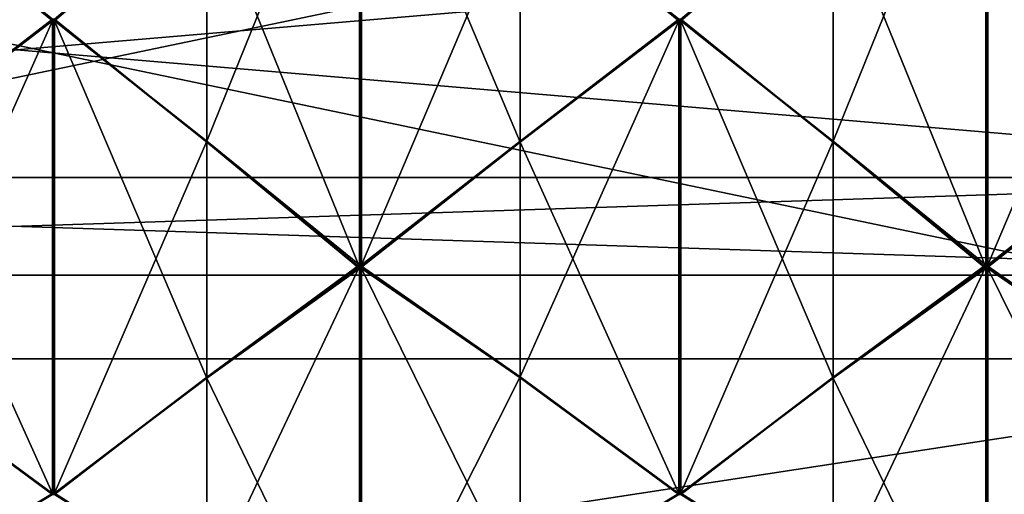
# Model space of a CAD drawing. Header units: millimetres. Extents: x -110 to 163, y -50 to 19.
# Tile 249 of 256: x 136.51 to 152.38, y -27.08 to -19.43. Entities that reach past the tile are written whole.
import ezdxf

# ---------------------------------------------------------------- set-up
doc = ezdxf.new("R2010")
doc.units = ezdxf.units.MM
doc.header["$LTSCALE"] = 65.185185
for name, color, linetype in [('6378', 7, 'CONTINUOUS'), ('6383', 7, 'CONTINUOUS'), ('6415', 7, 'CONTINUOUS'), ('6416', 7, 'CONTINUOUS'), ('6418', 7, 'CONTINUOUS'), ('6424', 7, 'CONTINUOUS'), ('6434', 7, 'CONTINUOUS'), ('6440', 7, 'CONTINUOUS'), ('6450', 7, 'CONTINUOUS'), ('6456', 7, 'CONTINUOUS'), ('6513', 7, 'CONTINUOUS'), ('6514', 7, 'CONTINUOUS'), ('6519', 7, 'CONTINUOUS'), ('6520', 7, 'CONTINUOUS'), ('6528', 7, 'CONTINUOUS'), ('6529', 7, 'CONTINUOUS'), ('6534', 7, 'CONTINUOUS'), ('6535', 7, 'CONTINUOUS'), ('6543', 7, 'CONTINUOUS'), ('6544', 7, 'CONTINUOUS'), ('6549', 7, 'CONTINUOUS'), ('6550', 7, 'CONTINUOUS'), ('6666', 7, 'CONTINUOUS'), ('6667', 7, 'CONTINUOUS'), ('6671', 7, 'CONTINUOUS'), ('6672', 7, 'CONTINUOUS'), ('6677', 7, 'CONTINUOUS'), ('6678', 7, 'CONTINUOUS'), ('6732', 7, 'CONTINUOUS'), ('6733', 7, 'CONTINUOUS'), ('6737', 7, 'CONTINUOUS'), ('6738', 7, 'CONTINUOUS'), ('6743', 7, 'CONTINUOUS'), ('6744', 7, 'CONTINUOUS')]:
    doc.layers.add(name, color=color, linetype=linetype)

msp = doc.modelspace()

# ---------------------------------------------------------------- linework, layer by layer
at = {"layer": '6378', "linetype": 'CONTINUOUS'}
for points in [[(160.7, -24.9, -16.628), (160.7, -15.3, -19.2), (114.7, -24.9, -16.628), (160.7, -24.9, -16.628)], [(114.7, -24.9, -16.628), (160.7, -15.3, -19.2), (118.2, -17.9, -19.023), (114.7, -24.9, -16.628)], [(160.7, -31.928, -9.6), (160.7, -24.9, -16.628), (114.7, -31.928, -9.6), (160.7, -31.928, -9.6)], [(114.7, -31.928, -9.6), (160.7, -24.9, -16.628), (114.7, -24.9, -16.628), (114.7, -31.928, -9.6)]]:
    msp.add_3dface(points, dxfattribs=at)
at = {"layer": '6383', "linetype": 'CONTINUOUS'}
for points in [[(160.7, -15.3, 19.2), (160.7, -24.9, 16.628), (114.7, -15.3, 19.2), (160.7, -15.3, 19.2)], [(114.7, -15.3, 19.2), (160.7, -24.9, 16.628), (114.7, -24.9, 16.628), (114.7, -15.3, 19.2)], [(160.7, -24.9, 16.628), (160.7, -31.928, 9.6), (114.7, -24.9, 16.628), (160.7, -24.9, 16.628)], [(114.7, -24.9, 16.628), (160.7, -31.928, 9.6), (114.7, -31.928, 9.6), (114.7, -24.9, 16.628)]]:
    msp.add_3dface(points, dxfattribs=at)
at = {"layer": '6415', "linetype": 'CONTINUOUS'}
for points in [[(112.2, -17.849, 7.846), (112.2, -21.974, 4.849), (160.7, -17.849, 7.846), (112.2, -17.849, 7.846)], [(112.2, -21.974, 4.849), (160.7, -21.974, 4.849), (160.7, -17.849, 7.846), (112.2, -21.974, 4.849)], [(112.2, -21.974, 4.849), (112.2, -23.55), (160.7, -21.974, 4.849), (112.2, -21.974, 4.849)], [(112.2, -23.55), (160.7, -23.55), (160.7, -21.974, 4.849), (112.2, -23.55)]]:
    msp.add_3dface(points, dxfattribs=at)
at = {"layer": '6416', "linetype": 'CONTINUOUS'}
for points in [[(112.2, -21.974, -4.849), (112.2, -17.849, -7.846), (160.7, -21.974, -4.849), (112.2, -21.974, -4.849)], [(112.2, -17.849, -7.846), (160.7, -17.849, -7.846), (160.7, -21.974, -4.849), (112.2, -17.849, -7.846)], [(112.2, -23.55), (112.2, -21.974, -4.849), (160.7, -23.55), (112.2, -23.55)], [(112.2, -21.974, -4.849), (160.7, -21.974, -4.849), (160.7, -23.55), (112.2, -21.974, -4.849)]]:
    msp.add_3dface(points, dxfattribs=at)
at = {"layer": '6418', "linetype": 'CONTINUOUS'}
for points in [[(154.675, -21.403, 20.086), (152.115, -23.418, 19.584), (154.675, -25.205, 18.511), (154.675, -21.403, 20.086)], [(152.115, -23.43, 19.579), (152.115, -23.442, 19.574), (152.115, -23.418, 19.584), (152.115, -23.43, 19.579)], [(152.115, -23.418, 19.584), (152.115, -23.442, 19.574), (154.675, -25.205, 18.511), (152.115, -23.418, 19.584)]]:
    msp.add_3dface(points, dxfattribs=at)
at = {"layer": '6424', "linetype": 'CONTINUOUS'}
for points in [[(152.115, -23.407, -19.588), (152.115, -23.384, -19.598), (154.675, -21.386, -20.093), (152.115, -23.407, -19.588)], [(154.675, -25.188, -18.518), (152.115, -23.407, -19.588), (154.675, -21.386, -20.093), (154.675, -25.188, -18.518)], [(152.115, -23.396, -19.593), (152.115, -23.384, -19.598), (152.115, -23.407, -19.588), (152.115, -23.396, -19.593)]]:
    msp.add_3dface(points, dxfattribs=at)
at = {"layer": '6434', "linetype": 'CONTINUOUS'}
for points in [[(147.135, -19.448, 20.79), (144.575, -21.403, 20.086), (147.135, -27.068, 17.634), (147.135, -19.448, 20.79)], [(147.15, -19.449, 20.79), (147.135, -19.448, 20.79), (147.15, -27.067, 17.634), (147.15, -19.449, 20.79)], [(147.15, -27.067, 17.634), (147.135, -19.448, 20.79), (147.135, -27.068, 17.634), (147.15, -27.067, 17.634)], [(147.165, -19.449, 20.79), (147.15, -19.449, 20.79), (147.165, -27.067, 17.634), (147.165, -19.449, 20.79)], [(147.165, -27.067, 17.634), (147.15, -19.449, 20.79), (147.15, -27.067, 17.634), (147.165, -27.067, 17.634)], [(149.625, -21.405, 20.094), (147.165, -19.449, 20.79), (149.625, -25.209, 18.518), (149.625, -21.405, 20.094)], [(149.625, -25.209, 18.518), (147.165, -19.449, 20.79), (147.165, -27.067, 17.634), (149.625, -25.209, 18.518)], [(144.575, -21.403, 20.086), (142.015, -23.418, 19.584), (144.575, -25.205, 18.511), (144.575, -21.403, 20.086)], [(147.135, -27.068, 17.634), (144.575, -21.403, 20.086), (144.575, -25.205, 18.511), (147.135, -27.068, 17.634)], [(152.085, -23.418, 19.584), (149.625, -21.405, 20.094), (152.085, -23.43, 19.579), (152.085, -23.418, 19.584)], [(152.085, -23.43, 19.579), (149.625, -21.405, 20.094), (152.085, -23.442, 19.574), (152.085, -23.43, 19.579)], [(152.085, -23.442, 19.574), (149.625, -21.405, 20.094), (149.625, -25.209, 18.518), (152.085, -23.442, 19.574)], [(142.015, -23.43, 19.579), (142.015, -23.442, 19.574), (142.015, -23.418, 19.584), (142.015, -23.43, 19.579)], [(142.015, -23.418, 19.584), (142.015, -23.442, 19.574), (144.575, -25.205, 18.511), (142.015, -23.418, 19.584)]]:
    msp.add_3dface(points, dxfattribs=at)
at = {"layer": '6440', "linetype": 'CONTINUOUS'}
for points in [[(147.135, -27.068, -17.634), (144.575, -25.188, -18.518), (147.135, -19.448, -20.79), (147.135, -27.068, -17.634)], [(147.135, -19.448, -20.79), (144.575, -25.188, -18.518), (144.575, -21.386, -20.093), (147.135, -19.448, -20.79)], [(147.15, -19.449, -20.79), (147.135, -27.068, -17.634), (147.135, -19.448, -20.79), (147.15, -19.449, -20.79)], [(147.15, -27.067, -17.634), (147.135, -27.068, -17.634), (147.15, -19.449, -20.79), (147.15, -27.067, -17.634)], [(147.165, -27.067, -17.634), (147.15, -27.067, -17.634), (147.165, -19.449, -20.79), (147.165, -27.067, -17.634)], [(147.165, -19.449, -20.79), (147.15, -27.067, -17.634), (147.15, -19.449, -20.79), (147.165, -19.449, -20.79)], [(149.625, -21.388, -20.101), (147.165, -27.067, -17.634), (147.165, -19.449, -20.79), (149.625, -21.388, -20.101)], [(142.015, -23.407, -19.588), (142.015, -23.384, -19.598), (144.575, -21.386, -20.093), (142.015, -23.407, -19.588)], [(144.575, -25.188, -18.518), (142.015, -23.407, -19.588), (144.575, -21.386, -20.093), (144.575, -25.188, -18.518)], [(149.625, -25.192, -18.525), (147.165, -27.067, -17.634), (149.625, -21.388, -20.101), (149.625, -25.192, -18.525)], [(152.085, -23.384, -19.598), (149.625, -25.192, -18.525), (149.625, -21.388, -20.101), (152.085, -23.384, -19.598)], [(142.015, -23.396, -19.593), (142.015, -23.384, -19.598), (142.015, -23.407, -19.588), (142.015, -23.396, -19.593)], [(152.085, -23.396, -19.593), (149.625, -25.192, -18.525), (152.085, -23.384, -19.598), (152.085, -23.396, -19.593)], [(152.085, -23.408, -19.588), (149.625, -25.192, -18.525), (152.085, -23.396, -19.593), (152.085, -23.408, -19.588)]]:
    msp.add_3dface(points, dxfattribs=at)
at = {"layer": '6450', "linetype": 'CONTINUOUS'}
for points in [[(137.035, -19.448, 20.79), (134.475, -21.403, 20.086), (137.035, -27.068, 17.634), (137.035, -19.448, 20.79)], [(137.05, -19.449, 20.79), (137.035, -19.448, 20.79), (137.05, -27.067, 17.634), (137.05, -19.449, 20.79)], [(137.05, -27.067, 17.634), (137.035, -19.448, 20.79), (137.035, -27.068, 17.634), (137.05, -27.067, 17.634)], [(137.065, -19.449, 20.79), (137.05, -19.449, 20.79), (137.065, -27.067, 17.634), (137.065, -19.449, 20.79)], [(137.065, -27.067, 17.634), (137.05, -19.449, 20.79), (137.05, -27.067, 17.634), (137.065, -27.067, 17.634)], [(139.525, -21.405, 20.094), (137.065, -19.449, 20.79), (139.525, -25.209, 18.518), (139.525, -21.405, 20.094)], [(139.525, -25.209, 18.518), (137.065, -19.449, 20.79), (137.065, -27.067, 17.634), (139.525, -25.209, 18.518)], [(137.035, -27.068, 17.634), (134.475, -21.403, 20.086), (134.475, -25.205, 18.511), (137.035, -27.068, 17.634)], [(141.985, -23.418, 19.584), (139.525, -21.405, 20.094), (141.985, -23.43, 19.579), (141.985, -23.418, 19.584)], [(141.985, -23.43, 19.579), (139.525, -21.405, 20.094), (141.985, -23.442, 19.574), (141.985, -23.43, 19.579)], [(141.985, -23.442, 19.574), (139.525, -21.405, 20.094), (139.525, -25.209, 18.518), (141.985, -23.442, 19.574)]]:
    msp.add_3dface(points, dxfattribs=at)
at = {"layer": '6456', "linetype": 'CONTINUOUS'}
for points in [[(137.035, -27.068, -17.634), (134.475, -25.188, -18.518), (137.035, -19.448, -20.79), (137.035, -27.068, -17.634)], [(137.035, -19.448, -20.79), (134.475, -25.188, -18.518), (134.475, -21.386, -20.093), (137.035, -19.448, -20.79)], [(137.05, -19.449, -20.79), (137.035, -27.068, -17.634), (137.035, -19.448, -20.79), (137.05, -19.449, -20.79)], [(137.05, -27.067, -17.634), (137.035, -27.068, -17.634), (137.05, -19.449, -20.79), (137.05, -27.067, -17.634)], [(137.065, -27.067, -17.634), (137.05, -27.067, -17.634), (137.065, -19.449, -20.79), (137.065, -27.067, -17.634)], [(137.065, -19.449, -20.79), (137.05, -27.067, -17.634), (137.05, -19.449, -20.79), (137.065, -19.449, -20.79)], [(139.525, -21.388, -20.101), (137.065, -27.067, -17.634), (137.065, -19.449, -20.79), (139.525, -21.388, -20.101)], [(139.525, -25.192, -18.525), (137.065, -27.067, -17.634), (139.525, -21.388, -20.101), (139.525, -25.192, -18.525)], [(141.985, -23.384, -19.598), (139.525, -25.192, -18.525), (139.525, -21.388, -20.101), (141.985, -23.384, -19.598)], [(141.985, -23.396, -19.593), (139.525, -25.192, -18.525), (141.985, -23.384, -19.598), (141.985, -23.396, -19.593)], [(141.985, -23.408, -19.588), (139.525, -25.192, -18.525), (141.985, -23.396, -19.593), (141.985, -23.408, -19.588)]]:
    msp.add_3dface(points, dxfattribs=at)
at = {"layer": '6513', "linetype": 'CONTINUOUS'}
for points in [[(152.085, -15.332, 21.2), (149.625, -17.368, 20.9), (152.085, -23.418, 19.584), (152.085, -15.332, 21.2)], [(152.085, -15.332, 21.2), (152.1, -23.418, 19.584), (152.1, -15.331, 21.2), (152.085, -15.332, 21.2)], [(152.085, -15.332, 21.2), (152.085, -23.418, 19.584), (152.1, -23.418, 19.584), (152.085, -15.332, 21.2)], [(152.115, -23.418, 19.584), (152.115, -15.331, 21.2), (152.1, -15.331, 21.2), (152.115, -23.418, 19.584)], [(152.1, -23.418, 19.584), (152.115, -23.418, 19.584), (152.1, -15.331, 21.2), (152.1, -23.418, 19.584)], [(154.675, -17.367, 20.892), (152.115, -15.331, 21.2), (154.675, -21.403, 20.086), (154.675, -17.367, 20.892)], [(152.115, -15.331, 21.2), (152.115, -23.418, 19.584), (154.675, -21.403, 20.086), (152.115, -15.331, 21.2)], [(149.625, -17.368, 20.9), (147.165, -19.423, 20.795), (149.625, -21.405, 20.094), (149.625, -17.368, 20.9)], [(149.625, -17.368, 20.9), (149.625, -21.405, 20.094), (152.085, -23.418, 19.584), (149.625, -17.368, 20.9)], [(149.625, -21.405, 20.094), (147.165, -19.423, 20.795), (147.165, -19.436, 20.793), (149.625, -21.405, 20.094)], [(147.165, -19.449, 20.79), (149.625, -21.405, 20.094), (147.165, -19.436, 20.793), (147.165, -19.449, 20.79)]]:
    msp.add_3dface(points, dxfattribs=at)
at = {"layer": '6514', "linetype": 'CONTINUOUS'}
for points in [[(152.085, -23.442, 19.574), (149.625, -25.209, 18.518), (152.085, -30.294, 14.987), (152.085, -23.442, 19.574)], [(152.085, -23.442, 19.574), (152.085, -30.294, 14.987), (152.1, -30.295, 14.987), (152.085, -23.442, 19.574)], [(152.085, -23.442, 19.574), (152.1, -30.295, 14.987), (152.1, -23.442, 19.574), (152.085, -23.442, 19.574)], [(152.115, -30.295, 14.987), (152.115, -23.442, 19.574), (152.1, -23.442, 19.574), (152.115, -30.295, 14.987)], [(152.1, -30.295, 14.987), (152.115, -30.295, 14.987), (152.1, -23.442, 19.574), (152.1, -30.295, 14.987)], [(154.675, -25.205, 18.511), (152.115, -23.442, 19.574), (154.675, -28.625, 16.222), (154.675, -25.205, 18.511)], [(152.115, -23.442, 19.574), (152.115, -30.295, 14.987), (154.675, -28.625, 16.222), (152.115, -23.442, 19.574)], [(149.625, -25.209, 18.518), (147.165, -27.067, 17.634), (149.625, -28.63, 16.228), (149.625, -25.209, 18.518)], [(149.625, -25.209, 18.518), (149.625, -28.63, 16.228), (152.085, -30.294, 14.987), (149.625, -25.209, 18.518)], [(149.625, -28.63, 16.228), (147.165, -27.067, 17.634), (147.165, -27.078, 17.627), (149.625, -28.63, 16.228)], [(147.165, -27.089, 17.62), (149.625, -28.63, 16.228), (147.165, -27.078, 17.627), (147.165, -27.089, 17.62)]]:
    msp.add_3dface(points, dxfattribs=at)
at = {"layer": '6519', "linetype": 'CONTINUOUS'}
for points in [[(152.085, -30.268, -15.013), (149.625, -28.617, -16.241), (152.085, -23.408, -19.588), (152.085, -30.268, -15.013)], [(149.625, -28.617, -16.241), (149.625, -25.192, -18.525), (152.085, -23.408, -19.588), (149.625, -28.617, -16.241)], [(152.085, -30.268, -15.013), (152.085, -23.408, -19.588), (152.1, -23.408, -19.588), (152.085, -30.268, -15.013)], [(152.085, -30.268, -15.013), (152.1, -23.408, -19.588), (152.1, -30.268, -15.013), (152.085, -30.268, -15.013)], [(152.115, -23.407, -19.588), (152.115, -30.269, -15.013), (152.1, -30.268, -15.013), (152.115, -23.407, -19.588)], [(152.1, -23.408, -19.588), (152.115, -23.407, -19.588), (152.1, -30.268, -15.013), (152.1, -23.408, -19.588)], [(152.115, -30.269, -15.013), (152.115, -23.407, -19.588), (154.675, -25.188, -18.518), (152.115, -30.269, -15.013)], [(149.625, -28.617, -16.241), (147.165, -27.089, -17.62), (149.625, -25.192, -18.525), (149.625, -28.617, -16.241)], [(149.625, -25.192, -18.525), (147.165, -27.089, -17.62), (147.165, -27.078, -17.627), (149.625, -25.192, -18.525)], [(147.165, -27.067, -17.634), (149.625, -25.192, -18.525), (147.165, -27.078, -17.627), (147.165, -27.067, -17.634)], [(154.675, -28.612, -16.235), (152.115, -30.269, -15.013), (154.675, -25.188, -18.518), (154.675, -28.612, -16.235)]]:
    msp.add_3dface(points, dxfattribs=at)
at = {"layer": '6520', "linetype": 'CONTINUOUS'}
for points in [[(152.085, -23.384, -19.598), (149.625, -21.388, -20.101), (152.085, -15.295, -21.2), (152.085, -23.384, -19.598)], [(149.625, -21.388, -20.101), (149.625, -17.349, -20.9), (152.085, -15.295, -21.2), (149.625, -21.388, -20.101)], [(152.085, -23.384, -19.598), (152.085, -15.295, -21.2), (152.1, -15.294, -21.2), (152.085, -23.384, -19.598)], [(152.085, -23.384, -19.598), (152.1, -15.294, -21.2), (152.1, -23.384, -19.598), (152.085, -23.384, -19.598)], [(152.115, -15.294, -21.2), (152.115, -23.384, -19.598), (152.1, -23.384, -19.598), (152.115, -15.294, -21.2)], [(152.1, -15.294, -21.2), (152.115, -15.294, -21.2), (152.1, -23.384, -19.598), (152.1, -15.294, -21.2)], [(152.115, -23.384, -19.598), (152.115, -15.294, -21.2), (154.675, -17.349, -20.892), (152.115, -23.384, -19.598)], [(149.625, -21.388, -20.101), (147.165, -19.449, -20.79), (149.625, -17.349, -20.9), (149.625, -21.388, -20.101)], [(149.625, -17.349, -20.9), (147.165, -19.449, -20.79), (147.165, -19.436, -20.793), (149.625, -17.349, -20.9)], [(147.165, -19.423, -20.795), (149.625, -17.349, -20.9), (147.165, -19.436, -20.793), (147.165, -19.423, -20.795)], [(154.675, -21.386, -20.093), (152.115, -23.384, -19.598), (154.675, -17.349, -20.892), (154.675, -21.386, -20.093)]]:
    msp.add_3dface(points, dxfattribs=at)
at = {"layer": '6528', "linetype": 'CONTINUOUS'}
for points in [[(141.985, -15.332, 21.2), (139.525, -17.368, 20.9), (141.985, -23.418, 19.584), (141.985, -15.332, 21.2)], [(141.985, -15.332, 21.2), (142, -23.418, 19.584), (142, -15.331, 21.2), (141.985, -15.332, 21.2)], [(141.985, -15.332, 21.2), (141.985, -23.418, 19.584), (142, -23.418, 19.584), (141.985, -15.332, 21.2)], [(142.015, -23.418, 19.584), (142.015, -15.331, 21.2), (142, -15.331, 21.2), (142.015, -23.418, 19.584)], [(142, -23.418, 19.584), (142.015, -23.418, 19.584), (142, -15.331, 21.2), (142, -23.418, 19.584)], [(144.575, -17.367, 20.892), (142.015, -15.331, 21.2), (144.575, -21.403, 20.086), (144.575, -17.367, 20.892)], [(142.015, -15.331, 21.2), (142.015, -23.418, 19.584), (144.575, -21.403, 20.086), (142.015, -15.331, 21.2)], [(139.525, -17.368, 20.9), (137.065, -19.423, 20.795), (139.525, -21.405, 20.094), (139.525, -17.368, 20.9)], [(139.525, -17.368, 20.9), (139.525, -21.405, 20.094), (141.985, -23.418, 19.584), (139.525, -17.368, 20.9)], [(147.135, -19.423, 20.795), (144.575, -17.367, 20.892), (147.135, -19.448, 20.79), (147.135, -19.423, 20.795)], [(144.575, -17.367, 20.892), (144.575, -21.403, 20.086), (147.135, -19.448, 20.79), (144.575, -17.367, 20.892)], [(139.525, -21.405, 20.094), (137.065, -19.423, 20.795), (137.065, -19.436, 20.793), (139.525, -21.405, 20.094)], [(137.065, -19.449, 20.79), (139.525, -21.405, 20.094), (137.065, -19.436, 20.793), (137.065, -19.449, 20.79)], [(147.135, -19.423, 20.795), (147.135, -19.448, 20.79), (147.135, -19.436, 20.793), (147.135, -19.423, 20.795)]]:
    msp.add_3dface(points, dxfattribs=at)
at = {"layer": '6529', "linetype": 'CONTINUOUS'}
for points in [[(141.985, -23.442, 19.574), (139.525, -25.209, 18.518), (141.985, -30.294, 14.987), (141.985, -23.442, 19.574)], [(141.985, -23.442, 19.574), (141.985, -30.294, 14.987), (142, -30.295, 14.987), (141.985, -23.442, 19.574)], [(141.985, -23.442, 19.574), (142, -30.295, 14.987), (142, -23.442, 19.574), (141.985, -23.442, 19.574)], [(142.015, -30.295, 14.987), (142.015, -23.442, 19.574), (142, -23.442, 19.574), (142.015, -30.295, 14.987)], [(142, -30.295, 14.987), (142.015, -30.295, 14.987), (142, -23.442, 19.574), (142, -30.295, 14.987)], [(144.575, -25.205, 18.511), (142.015, -23.442, 19.574), (144.575, -28.625, 16.222), (144.575, -25.205, 18.511)], [(142.015, -23.442, 19.574), (142.015, -30.295, 14.987), (144.575, -28.625, 16.222), (142.015, -23.442, 19.574)], [(139.525, -25.209, 18.518), (137.065, -27.067, 17.634), (139.525, -28.63, 16.228), (139.525, -25.209, 18.518)], [(139.525, -25.209, 18.518), (139.525, -28.63, 16.228), (141.985, -30.294, 14.987), (139.525, -25.209, 18.518)], [(147.135, -27.068, 17.634), (144.575, -25.205, 18.511), (147.135, -27.089, 17.62), (147.135, -27.068, 17.634)], [(144.575, -25.205, 18.511), (144.575, -28.625, 16.222), (147.135, -27.089, 17.62), (144.575, -25.205, 18.511)], [(139.525, -28.63, 16.228), (137.065, -27.067, 17.634), (137.065, -27.078, 17.627), (139.525, -28.63, 16.228)], [(137.065, -27.089, 17.62), (139.525, -28.63, 16.228), (137.065, -27.078, 17.627), (137.065, -27.089, 17.62)], [(147.135, -27.068, 17.634), (147.135, -27.089, 17.62), (147.135, -27.078, 17.627), (147.135, -27.068, 17.634)]]:
    msp.add_3dface(points, dxfattribs=at)
at = {"layer": '6534', "linetype": 'CONTINUOUS'}
for points in [[(141.985, -30.268, -15.013), (139.525, -28.617, -16.241), (141.985, -23.408, -19.588), (141.985, -30.268, -15.013)], [(139.525, -28.617, -16.241), (139.525, -25.192, -18.525), (141.985, -23.408, -19.588), (139.525, -28.617, -16.241)], [(141.985, -30.268, -15.013), (141.985, -23.408, -19.588), (142, -23.408, -19.588), (141.985, -30.268, -15.013)], [(141.985, -30.268, -15.013), (142, -23.408, -19.588), (142, -30.268, -15.013), (141.985, -30.268, -15.013)], [(142.015, -23.407, -19.588), (142.015, -30.269, -15.013), (142, -30.268, -15.013), (142.015, -23.407, -19.588)], [(142, -23.408, -19.588), (142.015, -23.407, -19.588), (142, -30.268, -15.013), (142, -23.408, -19.588)], [(142.015, -30.269, -15.013), (142.015, -23.407, -19.588), (144.575, -25.188, -18.518), (142.015, -30.269, -15.013)], [(139.525, -28.617, -16.241), (137.065, -27.089, -17.62), (139.525, -25.192, -18.525), (139.525, -28.617, -16.241)], [(139.525, -25.192, -18.525), (137.065, -27.089, -17.62), (137.065, -27.078, -17.627), (139.525, -25.192, -18.525)], [(137.065, -27.067, -17.634), (139.525, -25.192, -18.525), (137.065, -27.078, -17.627), (137.065, -27.067, -17.634)], [(144.575, -28.612, -16.235), (142.015, -30.269, -15.013), (144.575, -25.188, -18.518), (144.575, -28.612, -16.235)], [(144.575, -28.612, -16.235), (144.575, -25.188, -18.518), (147.135, -27.068, -17.634), (144.575, -28.612, -16.235)], [(147.135, -27.089, -17.62), (144.575, -28.612, -16.235), (147.135, -27.068, -17.634), (147.135, -27.089, -17.62)], [(147.135, -27.089, -17.62), (147.135, -27.068, -17.634), (147.135, -27.078, -17.627), (147.135, -27.089, -17.62)]]:
    msp.add_3dface(points, dxfattribs=at)
at = {"layer": '6535', "linetype": 'CONTINUOUS'}
for points in [[(141.985, -23.384, -19.598), (139.525, -21.388, -20.101), (141.985, -15.295, -21.2), (141.985, -23.384, -19.598)], [(139.525, -21.388, -20.101), (139.525, -17.349, -20.9), (141.985, -15.295, -21.2), (139.525, -21.388, -20.101)], [(141.985, -23.384, -19.598), (141.985, -15.295, -21.2), (142, -15.294, -21.2), (141.985, -23.384, -19.598)], [(141.985, -23.384, -19.598), (142, -15.294, -21.2), (142, -23.384, -19.598), (141.985, -23.384, -19.598)], [(142.015, -15.294, -21.2), (142.015, -23.384, -19.598), (142, -23.384, -19.598), (142.015, -15.294, -21.2)], [(142, -15.294, -21.2), (142.015, -15.294, -21.2), (142, -23.384, -19.598), (142, -15.294, -21.2)], [(142.015, -23.384, -19.598), (142.015, -15.294, -21.2), (144.575, -17.349, -20.892), (142.015, -23.384, -19.598)], [(139.525, -21.388, -20.101), (137.065, -19.449, -20.79), (139.525, -17.349, -20.9), (139.525, -21.388, -20.101)], [(139.525, -17.349, -20.9), (137.065, -19.449, -20.79), (137.065, -19.436, -20.793), (139.525, -17.349, -20.9)], [(137.065, -19.423, -20.795), (139.525, -17.349, -20.9), (137.065, -19.436, -20.793), (137.065, -19.423, -20.795)], [(144.575, -21.386, -20.093), (142.015, -23.384, -19.598), (144.575, -17.349, -20.892), (144.575, -21.386, -20.093)], [(144.575, -21.386, -20.093), (144.575, -17.349, -20.892), (147.135, -19.423, -20.795), (144.575, -21.386, -20.093)], [(147.135, -19.448, -20.79), (144.575, -21.386, -20.093), (147.135, -19.423, -20.795), (147.135, -19.448, -20.79)], [(147.135, -19.448, -20.79), (147.135, -19.423, -20.795), (147.135, -19.436, -20.793), (147.135, -19.448, -20.79)]]:
    msp.add_3dface(points, dxfattribs=at)
at = {"layer": '6543', "linetype": 'CONTINUOUS'}
for points in [[(137.035, -19.423, 20.795), (134.475, -17.367, 20.892), (137.035, -19.448, 20.79), (137.035, -19.423, 20.795)], [(134.475, -17.367, 20.892), (134.475, -21.403, 20.086), (137.035, -19.448, 20.79), (134.475, -17.367, 20.892)], [(137.035, -19.423, 20.795), (137.035, -19.448, 20.79), (137.035, -19.436, 20.793), (137.035, -19.423, 20.795)]]:
    msp.add_3dface(points, dxfattribs=at)
at = {"layer": '6544', "linetype": 'CONTINUOUS'}
for points in [[(137.035, -27.068, 17.634), (134.475, -25.205, 18.511), (137.035, -27.089, 17.62), (137.035, -27.068, 17.634)], [(134.475, -25.205, 18.511), (134.475, -28.625, 16.222), (137.035, -27.089, 17.62), (134.475, -25.205, 18.511)], [(137.035, -27.068, 17.634), (137.035, -27.089, 17.62), (137.035, -27.078, 17.627), (137.035, -27.068, 17.634)]]:
    msp.add_3dface(points, dxfattribs=at)
at = {"layer": '6549', "linetype": 'CONTINUOUS'}
for points in [[(134.475, -28.612, -16.235), (134.475, -25.188, -18.518), (137.035, -27.068, -17.634), (134.475, -28.612, -16.235)], [(137.035, -27.089, -17.62), (134.475, -28.612, -16.235), (137.035, -27.068, -17.634), (137.035, -27.089, -17.62)], [(137.035, -27.089, -17.62), (137.035, -27.068, -17.634), (137.035, -27.078, -17.627), (137.035, -27.089, -17.62)]]:
    msp.add_3dface(points, dxfattribs=at)
at = {"layer": '6550', "linetype": 'CONTINUOUS'}
for points in [[(134.475, -21.386, -20.093), (134.475, -17.349, -20.892), (137.035, -19.423, -20.795), (134.475, -21.386, -20.093)], [(137.035, -19.448, -20.79), (134.475, -21.386, -20.093), (137.035, -19.423, -20.795), (137.035, -19.448, -20.79)], [(137.035, -19.448, -20.79), (137.035, -19.423, -20.795), (137.035, -19.436, -20.793), (137.035, -19.448, -20.79)]]:
    msp.add_3dface(points, dxfattribs=at)
at = {"layer": '6666', "linetype": 'CONTINUOUS'}
for points in [[(137.05, -19.423, 20.795), (137.035, -19.423, 20.795), (137.065, -19.436, 20.793), (137.05, -19.423, 20.795)], [(137.065, -19.436, 20.793), (137.035, -19.423, 20.795), (137.035, -19.436, 20.793), (137.065, -19.436, 20.793)], [(137.035, -19.448, 20.79), (137.05, -19.449, 20.79), (137.065, -19.436, 20.793), (137.035, -19.448, 20.79)], [(137.035, -19.448, 20.79), (137.065, -19.436, 20.793), (137.035, -19.436, 20.793), (137.035, -19.448, 20.79)], [(137.065, -19.423, 20.795), (137.05, -19.423, 20.795), (137.065, -19.436, 20.793), (137.065, -19.423, 20.795)], [(137.05, -19.449, 20.79), (137.065, -19.449, 20.79), (137.065, -19.436, 20.793), (137.05, -19.449, 20.79)]]:
    msp.add_3dface(points, dxfattribs=at)
at = {"layer": '6667', "linetype": 'CONTINUOUS'}
for points in [[(147.15, -19.423, 20.795), (147.135, -19.423, 20.795), (147.165, -19.436, 20.793), (147.15, -19.423, 20.795)], [(147.165, -19.436, 20.793), (147.135, -19.423, 20.795), (147.135, -19.436, 20.793), (147.165, -19.436, 20.793)], [(147.135, -19.448, 20.79), (147.15, -19.449, 20.79), (147.165, -19.436, 20.793), (147.135, -19.448, 20.79)], [(147.135, -19.448, 20.79), (147.165, -19.436, 20.793), (147.135, -19.436, 20.793), (147.135, -19.448, 20.79)], [(147.165, -19.423, 20.795), (147.15, -19.423, 20.795), (147.165, -19.436, 20.793), (147.165, -19.423, 20.795)], [(147.15, -19.449, 20.79), (147.165, -19.449, 20.79), (147.165, -19.436, 20.793), (147.15, -19.449, 20.79)]]:
    msp.add_3dface(points, dxfattribs=at)
at = {"layer": '6671', "linetype": 'CONTINUOUS'}
for points in [[(142.015, -23.43, 19.579), (142.015, -23.418, 19.584), (141.985, -23.43, 19.579), (142.015, -23.43, 19.579)], [(141.985, -23.43, 19.579), (142.015, -23.418, 19.584), (142, -23.418, 19.584), (141.985, -23.43, 19.579)], [(141.985, -23.418, 19.584), (141.985, -23.43, 19.579), (142, -23.418, 19.584), (141.985, -23.418, 19.584)], [(142.015, -23.442, 19.574), (142.015, -23.43, 19.579), (141.985, -23.43, 19.579), (142.015, -23.442, 19.574)], [(142.015, -23.442, 19.574), (141.985, -23.43, 19.579), (142, -23.442, 19.574), (142.015, -23.442, 19.574)], [(141.985, -23.43, 19.579), (141.985, -23.442, 19.574), (142, -23.442, 19.574), (141.985, -23.43, 19.579)]]:
    msp.add_3dface(points, dxfattribs=at)
at = {"layer": '6672', "linetype": 'CONTINUOUS'}
for points in [[(152.115, -23.43, 19.579), (152.115, -23.418, 19.584), (152.085, -23.43, 19.579), (152.115, -23.43, 19.579)], [(152.085, -23.43, 19.579), (152.115, -23.418, 19.584), (152.1, -23.418, 19.584), (152.085, -23.43, 19.579)], [(152.085, -23.418, 19.584), (152.085, -23.43, 19.579), (152.1, -23.418, 19.584), (152.085, -23.418, 19.584)], [(152.115, -23.442, 19.574), (152.115, -23.43, 19.579), (152.085, -23.43, 19.579), (152.115, -23.442, 19.574)], [(152.115, -23.442, 19.574), (152.085, -23.43, 19.579), (152.1, -23.442, 19.574), (152.115, -23.442, 19.574)], [(152.085, -23.43, 19.579), (152.085, -23.442, 19.574), (152.1, -23.442, 19.574), (152.085, -23.43, 19.579)]]:
    msp.add_3dface(points, dxfattribs=at)
at = {"layer": '6677', "linetype": 'CONTINUOUS'}
for points in [[(137.05, -27.067, 17.634), (137.035, -27.068, 17.634), (137.065, -27.078, 17.627), (137.05, -27.067, 17.634)], [(137.065, -27.078, 17.627), (137.035, -27.068, 17.634), (137.035, -27.078, 17.627), (137.065, -27.078, 17.627)], [(137.035, -27.089, 17.62), (137.05, -27.089, 17.62), (137.065, -27.078, 17.627), (137.035, -27.089, 17.62)], [(137.035, -27.089, 17.62), (137.065, -27.078, 17.627), (137.035, -27.078, 17.627), (137.035, -27.089, 17.62)], [(137.065, -27.067, 17.634), (137.05, -27.067, 17.634), (137.065, -27.078, 17.627), (137.065, -27.067, 17.634)], [(137.05, -27.089, 17.62), (137.065, -27.089, 17.62), (137.065, -27.078, 17.627), (137.05, -27.089, 17.62)]]:
    msp.add_3dface(points, dxfattribs=at)
at = {"layer": '6678', "linetype": 'CONTINUOUS'}
for points in [[(147.15, -27.067, 17.634), (147.135, -27.068, 17.634), (147.165, -27.078, 17.627), (147.15, -27.067, 17.634)], [(147.165, -27.078, 17.627), (147.135, -27.068, 17.634), (147.135, -27.078, 17.627), (147.165, -27.078, 17.627)], [(147.135, -27.089, 17.62), (147.15, -27.089, 17.62), (147.165, -27.078, 17.627), (147.135, -27.089, 17.62)], [(147.135, -27.089, 17.62), (147.165, -27.078, 17.627), (147.135, -27.078, 17.627), (147.135, -27.089, 17.62)], [(147.165, -27.067, 17.634), (147.15, -27.067, 17.634), (147.165, -27.078, 17.627), (147.165, -27.067, 17.634)], [(147.15, -27.089, 17.62), (147.165, -27.089, 17.62), (147.165, -27.078, 17.627), (147.15, -27.089, 17.62)]]:
    msp.add_3dface(points, dxfattribs=at)
at = {"layer": '6732', "linetype": 'CONTINUOUS'}
for points in [[(137.035, -27.068, -17.634), (137.05, -27.067, -17.634), (137.065, -27.078, -17.627), (137.035, -27.068, -17.634)], [(137.035, -27.068, -17.634), (137.065, -27.078, -17.627), (137.035, -27.078, -17.627), (137.035, -27.068, -17.634)], [(137.05, -27.089, -17.62), (137.035, -27.089, -17.62), (137.065, -27.078, -17.627), (137.05, -27.089, -17.62)], [(137.065, -27.078, -17.627), (137.035, -27.089, -17.62), (137.035, -27.078, -17.627), (137.065, -27.078, -17.627)], [(137.05, -27.067, -17.634), (137.065, -27.067, -17.634), (137.065, -27.078, -17.627), (137.05, -27.067, -17.634)], [(137.065, -27.089, -17.62), (137.05, -27.089, -17.62), (137.065, -27.078, -17.627), (137.065, -27.089, -17.62)]]:
    msp.add_3dface(points, dxfattribs=at)
at = {"layer": '6733', "linetype": 'CONTINUOUS'}
for points in [[(147.135, -27.068, -17.634), (147.15, -27.067, -17.634), (147.165, -27.078, -17.627), (147.135, -27.068, -17.634)], [(147.135, -27.068, -17.634), (147.165, -27.078, -17.627), (147.135, -27.078, -17.627), (147.135, -27.068, -17.634)], [(147.15, -27.089, -17.62), (147.135, -27.089, -17.62), (147.165, -27.078, -17.627), (147.15, -27.089, -17.62)], [(147.165, -27.078, -17.627), (147.135, -27.089, -17.62), (147.135, -27.078, -17.627), (147.165, -27.078, -17.627)], [(147.15, -27.067, -17.634), (147.165, -27.067, -17.634), (147.165, -27.078, -17.627), (147.15, -27.067, -17.634)], [(147.165, -27.089, -17.62), (147.15, -27.089, -17.62), (147.165, -27.078, -17.627), (147.165, -27.089, -17.62)]]:
    msp.add_3dface(points, dxfattribs=at)
at = {"layer": '6737', "linetype": 'CONTINUOUS'}
for points in [[(142.015, -23.384, -19.598), (142.015, -23.396, -19.593), (141.985, -23.396, -19.593), (142.015, -23.384, -19.598)], [(142.015, -23.384, -19.598), (141.985, -23.396, -19.593), (142, -23.384, -19.598), (142.015, -23.384, -19.598)], [(141.985, -23.396, -19.593), (141.985, -23.384, -19.598), (142, -23.384, -19.598), (141.985, -23.396, -19.593)], [(142.015, -23.396, -19.593), (142.015, -23.407, -19.588), (141.985, -23.396, -19.593), (142.015, -23.396, -19.593)], [(141.985, -23.396, -19.593), (142.015, -23.407, -19.588), (142, -23.408, -19.588), (141.985, -23.396, -19.593)], [(141.985, -23.408, -19.588), (141.985, -23.396, -19.593), (142, -23.408, -19.588), (141.985, -23.408, -19.588)]]:
    msp.add_3dface(points, dxfattribs=at)
at = {"layer": '6738', "linetype": 'CONTINUOUS'}
for points in [[(152.115, -23.384, -19.598), (152.115, -23.396, -19.593), (152.085, -23.396, -19.593), (152.115, -23.384, -19.598)], [(152.115, -23.384, -19.598), (152.085, -23.396, -19.593), (152.1, -23.384, -19.598), (152.115, -23.384, -19.598)], [(152.085, -23.396, -19.593), (152.085, -23.384, -19.598), (152.1, -23.384, -19.598), (152.085, -23.396, -19.593)], [(152.115, -23.396, -19.593), (152.115, -23.407, -19.588), (152.085, -23.396, -19.593), (152.115, -23.396, -19.593)], [(152.085, -23.396, -19.593), (152.115, -23.407, -19.588), (152.1, -23.408, -19.588), (152.085, -23.396, -19.593)], [(152.085, -23.408, -19.588), (152.085, -23.396, -19.593), (152.1, -23.408, -19.588), (152.085, -23.408, -19.588)]]:
    msp.add_3dface(points, dxfattribs=at)
at = {"layer": '6743', "linetype": 'CONTINUOUS'}
for points in [[(137.035, -19.423, -20.795), (137.05, -19.423, -20.795), (137.065, -19.436, -20.793), (137.035, -19.423, -20.795)], [(137.035, -19.423, -20.795), (137.065, -19.436, -20.793), (137.035, -19.436, -20.793), (137.035, -19.423, -20.795)], [(137.05, -19.449, -20.79), (137.035, -19.448, -20.79), (137.065, -19.436, -20.793), (137.05, -19.449, -20.79)], [(137.065, -19.436, -20.793), (137.035, -19.448, -20.79), (137.035, -19.436, -20.793), (137.065, -19.436, -20.793)], [(137.05, -19.423, -20.795), (137.065, -19.423, -20.795), (137.065, -19.436, -20.793), (137.05, -19.423, -20.795)], [(137.065, -19.449, -20.79), (137.05, -19.449, -20.79), (137.065, -19.436, -20.793), (137.065, -19.449, -20.79)]]:
    msp.add_3dface(points, dxfattribs=at)
at = {"layer": '6744', "linetype": 'CONTINUOUS'}
for points in [[(147.135, -19.423, -20.795), (147.15, -19.423, -20.795), (147.165, -19.436, -20.793), (147.135, -19.423, -20.795)], [(147.135, -19.423, -20.795), (147.165, -19.436, -20.793), (147.135, -19.436, -20.793), (147.135, -19.423, -20.795)], [(147.15, -19.449, -20.79), (147.135, -19.448, -20.79), (147.165, -19.436, -20.793), (147.15, -19.449, -20.79)], [(147.165, -19.436, -20.793), (147.135, -19.448, -20.79), (147.135, -19.436, -20.793), (147.165, -19.436, -20.793)], [(147.15, -19.423, -20.795), (147.165, -19.423, -20.795), (147.165, -19.436, -20.793), (147.15, -19.423, -20.795)], [(147.165, -19.449, -20.79), (147.15, -19.449, -20.79), (147.165, -19.436, -20.793), (147.165, -19.449, -20.79)]]:
    msp.add_3dface(points, dxfattribs=at)

doc.saveas('drawing.dxf')
